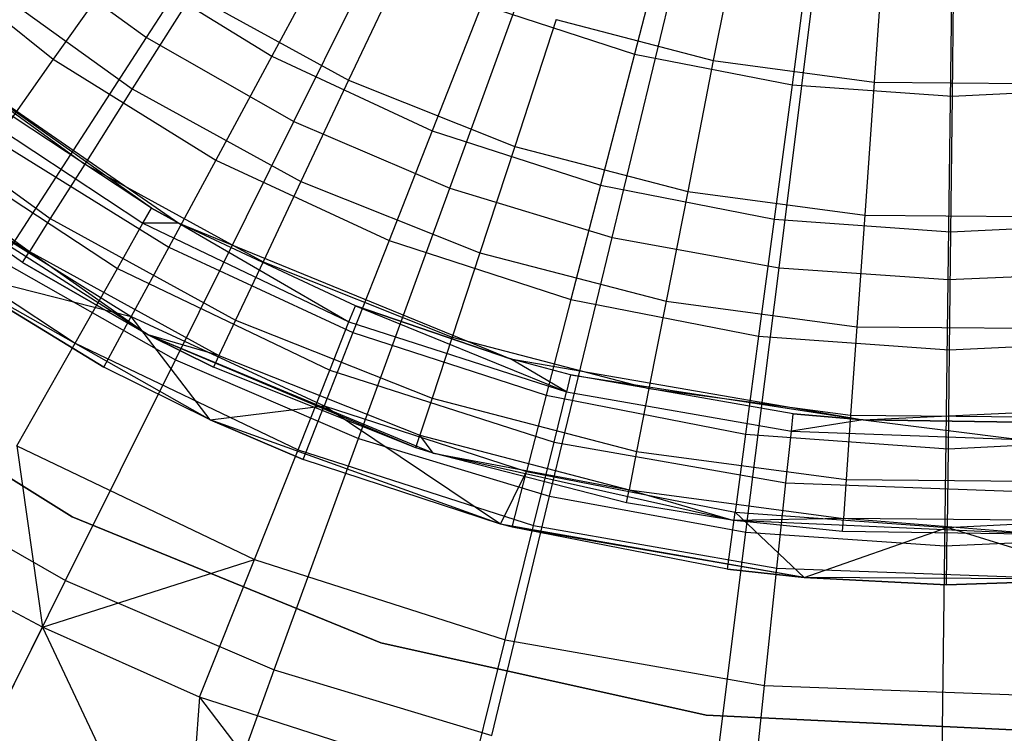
# Model space of a CAD drawing. Extents: x 3 to 49, y 3 to 103.
# Tile 21 of 101: x 25.076 to 26.077, y 24.04 to 24.766. Entities that reach past the tile are written whole.
import ezdxf

# ---------------------------------------------------------------- set-up
doc = ezdxf.new("R2010")
doc.units = 0
doc.header["$LTSCALE"] = 2.54
doc.layers.get('0').update_dxf_attribs({"linetype": 'CONTINUOUS'})

# ---------------------------------------------------------------- blocks, each defined once
blk = doc.blocks.new('HOTEL-MOOD-11782-11790_STL')
at = {"color": 0}
for p, q in [((25.2045, 24.7482, 135.5708), (25.3609, 24.9902, 135.7103)), ((25.2045, 24.7482, 135.5708), (25.3609, 24.9902, 135.7103)), ((25.3545, 24.6628, 135.5708), (25.4828, 24.9208, 135.7103)), ((25.3545, 24.6628, 135.5708), (25.4828, 24.9208, 135.7103)), ((25.7397, 24.8809, 123.8804), (25.7011, 24.7315, 124.0205)), ((25.7397, 24.8809, 123.8804), (25.7011, 24.7315, 124.0205)), ((25.8113, 24.8774, 124.0007), (25.7813, 24.7248, 124.1546)), ((25.8113, 24.8774, 124.0007), (25.7813, 24.7248, 124.1546)), ((25.5131, 24.5948, 135.5708), (25.6117, 24.8655, 135.7103)), ((25.5131, 24.5948, 135.5708), (25.6117, 24.8655, 135.7103)), ((25.956, 24.8582, 124.0007), (25.945, 24.703, 124.1546)), ((25.956, 24.8582, 124.0007), (25.945, 24.703, 124.1546)), ((24.958, 24.8478, 124.347), (25.1097, 24.7261, 124.347)), ((24.958, 24.8478, 124.347), (25.1097, 24.7261, 124.347)), ((25.065, 24.8499, 135.5708), (25.2045, 24.7482, 135.5708)), ((25.065, 24.8499, 135.5708), (25.2045, 24.7482, 135.5708)), ((25.3975, 24.8507, 124.0205), (25.332, 24.7292, 124.1767)), ((25.3975, 24.8507, 124.0205), (25.332, 24.7292, 124.1767)), ((25.8817, 24.8532, 123.8804), (25.8614, 24.7002, 124.0205)), ((25.8817, 24.8532, 123.8804), (25.8614, 24.7002, 124.0205)), ((26.0261, 24.8428, 123.8804), (26.0243, 24.6885, 124.0205)), ((26.0261, 24.8428, 123.8804), (26.0243, 24.6885, 124.0205)), ((25.4681, 24.8276, 124.1546), (25.4102, 24.7048, 124.3263)), ((25.4681, 24.8276, 124.1546), (25.4102, 24.7048, 124.3263)), ((25.179, 24.8241, 124.1767), (25.1097, 24.7261, 124.347)), ((25.179, 24.8241, 124.1767), (25.1097, 24.7261, 124.347)), ((25.179, 24.8241, 124.1767), (25.332, 24.7292, 124.1767)), ((25.179, 24.8241, 124.1767), (25.332, 24.7292, 124.1767)), ((25.6784, 24.5449, 135.5708), (25.746, 24.8249, 135.7103)), ((25.6784, 24.5449, 135.5708), (25.746, 24.8249, 135.7103)), ((25.0311, 24.8106, 124.5131), (25.1899, 24.696, 124.5131)), ((25.0311, 24.8106, 124.5131), (25.1899, 24.696, 124.5131)), ((25.8482, 24.5138, 135.5708), (25.884, 24.7997, 135.7103)), ((25.8482, 24.5138, 135.5708), (25.884, 24.7997, 135.7103)), ((25.2508, 24.7923, 124.3263), (25.1899, 24.696, 124.5131)), ((25.2508, 24.7923, 124.3263), (25.1899, 24.696, 124.5131)), ((25.2508, 24.7923, 124.3263), (25.4102, 24.7048, 124.3263)), ((25.2508, 24.7923, 124.3263), (25.4102, 24.7048, 124.3263)), ((26.0204, 24.502, 135.5708), (26.024, 24.79, 135.7103)), ((26.0204, 24.502, 135.5708), (26.024, 24.79, 135.7103)), ((25.5457, 24.7819, 124.0205), (25.4953, 24.6534, 124.1767)), ((25.5457, 24.7819, 124.0205), (25.4953, 24.6534, 124.1767)), ((25.5457, 24.7819, 124.0205), (25.7011, 24.7315, 124.0205)), ((25.5457, 24.7819, 124.0205), (25.7011, 24.7315, 124.0205)), ((25.2097, 24.5746, 129.1543), (24.9377, 24.7664, 128.3418)), ((24.9377, 24.7664, 128.3418), (25.2375, 24.5593, 128.3418)), ((25.2097, 24.5746, 129.1543), (24.9377, 24.7664, 128.3418)), ((25.6215, 24.7665, 124.1546), (25.5792, 24.6375, 124.3263)), ((25.6215, 24.7665, 124.1546), (25.5792, 24.6375, 124.3263)), ((25.6215, 24.7665, 124.1546), (25.7813, 24.7248, 124.1546)), ((25.6215, 24.7665, 124.1546), (25.7813, 24.7248, 124.1546)), ((25.0574, 24.5206, 135.4006), (25.2045, 24.7482, 135.5708)), ((25.0574, 24.5206, 135.4006), (25.2045, 24.7482, 135.5708)), ((25.2045, 24.7482, 135.5708), (25.3545, 24.6628, 135.5708)), ((25.2045, 24.7482, 135.5708), (25.3545, 24.6628, 135.5708)), ((24.9738, 24.7407, 124.7124), (25.1417, 24.6195, 124.7124)), ((24.9738, 24.7407, 124.7124), (25.1417, 24.6195, 124.7124)), ((25.1097, 24.7261, 124.347), (25.0516, 24.6439, 124.5295)), ((25.1097, 24.7261, 124.347), (25.0516, 24.6439, 124.5295)), ((25.1097, 24.7261, 124.347), (25.275, 24.6235, 124.347)), ((25.1097, 24.7261, 124.347), (25.275, 24.6235, 124.347)), ((25.332, 24.7292, 124.1767), (25.275, 24.6235, 124.347)), ((25.332, 24.7292, 124.1767), (25.275, 24.6235, 124.347)), ((25.332, 24.7292, 124.1767), (25.4953, 24.6534, 124.1767)), ((25.332, 24.7292, 124.1767), (25.4953, 24.6534, 124.1767)), ((25.7011, 24.7315, 124.0205), (25.6665, 24.5979, 124.1767)), ((25.7011, 24.7315, 124.0205), (25.6665, 24.5979, 124.1767)), ((25.7011, 24.7315, 124.0205), (25.8614, 24.7002, 124.0205)), ((25.7011, 24.7315, 124.0205), (25.8614, 24.7002, 124.0205)), ((25.7813, 24.7248, 124.1546), (25.7552, 24.5915, 124.3263)), ((25.7813, 24.7248, 124.1546), (25.7552, 24.5915, 124.3263)), ((25.7813, 24.7248, 124.1546), (25.945, 24.703, 124.1546)), ((25.7813, 24.7248, 124.1546), (25.945, 24.703, 124.1546)), ((25.2097, 24.5746, 129.1543), (25.0178, 24.7013, 129.1543)), ((25.2097, 24.5746, 129.1543), (25.0178, 24.7013, 129.1543)), ((25.1899, 24.696, 124.5131), (25.1417, 24.6195, 124.7124)), ((25.1899, 24.696, 124.5131), (25.1417, 24.6195, 124.7124)), ((25.1899, 24.696, 124.5131), (25.3617, 24.6017, 124.5131)), ((25.1899, 24.696, 124.5131), (25.3617, 24.6017, 124.5131)), ((25.4102, 24.7048, 124.3263), (25.3617, 24.6017, 124.5131)), ((25.4102, 24.7048, 124.3263), (25.3617, 24.6017, 124.5131)), ((25.4102, 24.7048, 124.3263), (25.5792, 24.6375, 124.3263)), ((25.4102, 24.7048, 124.3263), (25.5792, 24.6375, 124.3263)), ((25.8614, 24.7002, 124.0205), (25.8432, 24.5634, 124.1767)), ((25.8614, 24.7002, 124.0205), (25.8432, 24.5634, 124.1767)), ((25.8614, 24.7002, 124.0205), (26.0243, 24.6885, 124.0205)), ((25.8614, 24.7002, 124.0205), (26.0243, 24.6885, 124.0205)), ((25.945, 24.703, 124.1546), (25.9354, 24.5676, 124.3263)), ((25.945, 24.703, 124.1546), (25.9354, 24.5676, 124.3263)), ((25.945, 24.703, 124.1546), (26.1102, 24.7015, 124.1546)), ((25.945, 24.703, 124.1546), (26.1102, 24.7015, 124.1546)), ((26.0243, 24.6885, 124.0205), (26.1874, 24.6965, 124.0205)), ((26.0243, 24.6885, 124.0205), (26.1874, 24.6965, 124.0205)), ((24.9322, 24.69, 124.9212), (25.1066, 24.5641, 124.9212)), ((24.9322, 24.69, 124.9212), (25.1066, 24.5641, 124.9212)), ((25.007, 24.6872, 129.4262), (25.201, 24.5592, 129.4262)), ((25.007, 24.6872, 129.4262), (25.201, 24.5592, 129.4262)), ((26.0243, 24.6885, 124.0205), (26.0227, 24.5505, 124.1767)), ((26.0243, 24.6885, 124.0205), (26.0227, 24.5505, 124.1767)), ((24.9071, 24.6593, 125.1365), (25.0854, 24.5306, 125.1365)), ((24.9071, 24.6593, 125.1365), (25.0854, 24.5306, 125.1365)), ((25.2339, 24.4202, 135.4006), (25.3545, 24.6628, 135.5708)), ((25.2339, 24.4202, 135.4006), (25.3545, 24.6628, 135.5708)), ((25.3545, 24.6628, 135.5708), (25.5131, 24.5948, 135.5708)), ((25.3545, 24.6628, 135.5708), (25.5131, 24.5948, 135.5708)), ((24.9749, 24.6451, 129.6934), (25.1749, 24.5131, 129.6934)), ((24.9749, 24.6451, 129.6934), (25.1749, 24.5131, 129.6934)), ((25.4953, 24.6534, 124.1767), (25.4514, 24.5417, 124.347)), ((25.4953, 24.6534, 124.1767), (25.4514, 24.5417, 124.347)), ((25.4953, 24.6534, 124.1767), (25.6665, 24.5979, 124.1767)), ((25.4953, 24.6534, 124.1767), (25.6665, 24.5979, 124.1767)), ((25.0516, 24.6439, 124.5295), (25.2272, 24.5349, 124.5295)), ((25.0516, 24.6439, 124.5295), (25.2272, 24.5349, 124.5295)), ((25.5792, 24.6375, 124.3263), (25.5437, 24.5293, 124.5131)), ((25.5792, 24.6375, 124.3263), (25.5437, 24.5293, 124.5131)), ((25.5792, 24.6375, 124.3263), (25.7552, 24.5915, 124.3263)), ((25.5792, 24.6375, 124.3263), (25.7552, 24.5915, 124.3263)), ((25.1417, 24.6195, 124.7124), (25.1066, 24.5641, 124.9212)), ((25.1417, 24.6195, 124.7124), (25.1066, 24.5641, 124.9212)), ((25.1417, 24.6195, 124.7124), (25.3231, 24.5199, 124.7124)), ((25.1417, 24.6195, 124.7124), (25.3231, 24.5199, 124.7124)), ((25.275, 24.6235, 124.347), (25.2272, 24.5349, 124.5295)), ((25.275, 24.6235, 124.347), (25.2272, 24.5349, 124.5295)), ((25.275, 24.6235, 124.347), (25.4514, 24.5417, 124.347)), ((25.275, 24.6235, 124.347), (25.4514, 24.5417, 124.347)), ((25.2064, 24.4456, 129.6549), (24.942, 24.6145, 129.6549)), ((25.0783, 24.5193, 125.3549), (24.942, 24.6145, 129.6549)), ((25.2064, 24.4456, 129.6549), (24.942, 24.6145, 129.6549)), ((25.0783, 24.5193, 125.3549), (24.942, 24.6145, 129.6549)), ((25.0783, 24.5193, 125.3549), (24.942, 24.6145, 125.3549)), ((24.942, 24.6145, 125.3549), (25.0854, 24.5306, 125.1365)), ((24.942, 24.6145, 125.3549), (25.0854, 24.5306, 125.1365)), ((25.0783, 24.5193, 125.3549), (24.942, 24.6145, 125.3549)), ((25.3617, 24.6017, 124.5131), (25.3231, 24.5199, 124.7124)), ((25.3617, 24.6017, 124.5131), (25.3231, 24.5199, 124.7124)), ((25.3617, 24.6017, 124.5131), (25.5437, 24.5293, 124.5131)), ((25.3617, 24.6017, 124.5131), (25.5437, 24.5293, 124.5131)), ((25.6665, 24.5979, 124.1767), (25.6364, 24.4817, 124.347)), ((25.6665, 24.5979, 124.1767), (25.6364, 24.4817, 124.347)), ((25.6665, 24.5979, 124.1767), (25.8432, 24.5634, 124.1767)), ((25.6665, 24.5979, 124.1767), (25.8432, 24.5634, 124.1767)), ((25.4204, 24.3401, 135.4006), (25.5131, 24.5948, 135.5708)), ((25.4204, 24.3401, 135.4006), (25.5131, 24.5948, 135.5708)), ((25.5131, 24.5948, 135.5708), (25.6784, 24.5449, 135.5708)), ((25.5131, 24.5948, 135.5708), (25.6784, 24.5449, 135.5708)), ((25.7552, 24.5915, 124.3263), (25.7332, 24.4798, 124.5131)), ((25.7552, 24.5915, 124.3263), (25.7332, 24.4798, 124.5131)), ((25.7552, 24.5915, 124.3263), (25.9354, 24.5676, 124.3263)), ((25.7552, 24.5915, 124.3263), (25.9354, 24.5676, 124.3263)), ((24.922, 24.5757, 129.9515), (25.1319, 24.4372, 129.9515)), ((24.922, 24.5757, 129.9515), (25.1319, 24.4372, 129.9515)), ((25.0053, 24.5785, 124.7219), (25.1891, 24.4644, 124.7219)), ((25.0053, 24.5785, 124.7219), (25.1891, 24.4644, 124.7219)), ((25.201, 24.5592, 129.4262), (25.2097, 24.5746, 129.1543)), ((25.201, 24.5592, 129.4262), (25.2097, 24.5746, 129.1543)), ((25.2375, 24.5593, 129.1543), (25.2097, 24.5746, 129.1543)), ((25.2097, 24.5746, 129.1543), (25.2375, 24.5593, 128.3418)), ((25.2097, 24.5746, 129.1543), (25.2375, 24.5593, 128.3418)), ((25.2375, 24.5593, 129.1543), (25.2097, 24.5746, 129.1543)), ((25.9354, 24.5676, 124.3263), (25.9274, 24.4539, 124.5131)), ((25.9354, 24.5676, 124.3263), (25.9274, 24.4539, 124.5131)), ((25.9354, 24.5676, 124.3263), (26.1173, 24.5659, 124.3263)), ((25.9354, 24.5676, 124.3263), (26.1173, 24.5659, 124.3263)), ((25.1066, 24.5641, 124.9212), (25.0854, 24.5306, 125.1365)), ((25.1066, 24.5641, 124.9212), (25.0854, 24.5306, 125.1365)), ((25.1066, 24.5641, 124.9212), (25.2952, 24.4607, 124.9212)), ((25.1066, 24.5641, 124.9212), (25.2952, 24.4607, 124.9212)), ((25.1749, 24.5131, 129.6934), (25.201, 24.5592, 129.4262)), ((25.1749, 24.5131, 129.6934), (25.201, 24.5592, 129.4262)), ((25.2375, 24.5593, 129.1543), (25.201, 24.5592, 129.4262)), ((25.2375, 24.5593, 129.1543), (25.201, 24.5592, 129.4262)), ((25.201, 24.5592, 129.4262), (25.4106, 24.4588, 129.4262)), ((25.201, 24.5592, 129.4262), (25.4106, 24.4588, 129.4262)), ((25.4171, 24.4753, 129.1543), (25.2375, 24.5593, 128.3418)), ((25.2375, 24.5593, 128.3418), (25.5748, 24.4214, 128.3418)), ((25.4171, 24.4753, 129.1543), (25.2375, 24.5593, 129.1543)), ((25.2375, 24.5593, 129.1543), (25.2375, 24.5593, 128.3418)), ((25.4171, 24.4753, 129.1543), (25.2375, 24.5593, 128.3418)), ((25.2375, 24.5593, 129.1543), (25.2375, 24.5593, 128.3418)), ((25.2375, 24.5593, 129.1543), (25.4106, 24.4588, 129.4262)), ((25.2375, 24.5593, 129.1543), (25.4106, 24.4588, 129.4262)), ((25.4171, 24.4753, 129.1543), (25.2375, 24.5593, 129.1543)), ((25.8432, 24.5634, 124.1767), (25.8273, 24.4444, 124.347)), ((25.8432, 24.5634, 124.1767), (25.8273, 24.4444, 124.347)), ((25.8432, 24.5634, 124.1767), (26.0227, 24.5505, 124.1767)), ((25.8432, 24.5634, 124.1767), (26.0227, 24.5505, 124.1767)), ((26.0227, 24.5505, 124.1767), (26.2025, 24.5593, 124.1767)), ((26.0227, 24.5505, 124.1767), (26.2025, 24.5593, 124.1767)), ((25.6147, 24.2814, 135.4006), (25.6784, 24.5449, 135.5708)), ((25.6147, 24.2814, 135.4006), (25.6784, 24.5449, 135.5708)), ((25.6784, 24.5449, 135.5708), (25.8482, 24.5138, 135.5708)), ((25.6784, 24.5449, 135.5708), (25.8482, 24.5138, 135.5708)), ((26.0227, 24.5505, 124.1767), (26.0213, 24.4304, 124.347)), ((26.0227, 24.5505, 124.1767), (26.0213, 24.4304, 124.347)), ((25.2272, 24.5349, 124.5295), (25.1891, 24.4644, 124.7219)), ((25.2272, 24.5349, 124.5295), (25.1891, 24.4644, 124.7219)), ((25.2272, 24.5349, 124.5295), (25.4146, 24.4479, 124.5295)), ((25.2272, 24.5349, 124.5295), (25.4146, 24.4479, 124.5295)), ((25.4514, 24.5417, 124.347), (25.4146, 24.4479, 124.5295)), ((25.4514, 24.5417, 124.347), (25.4146, 24.4479, 124.5295)), ((25.4514, 24.5417, 124.347), (25.6364, 24.4817, 124.347)), ((25.4514, 24.5417, 124.347), (25.6364, 24.4817, 124.347)), ((25.0783, 24.5193, 125.3549), (25.0854, 24.5306, 125.1365)), ((25.0783, 24.5193, 125.3549), (25.0854, 24.5306, 125.1365)), ((25.0854, 24.5306, 125.1365), (25.2783, 24.4247, 125.1365)), ((25.0854, 24.5306, 125.1365), (25.2783, 24.4247, 125.1365)), ((25.0854, 24.5306, 125.1365), (25.2064, 24.4456, 125.3549)), ((25.0854, 24.5306, 125.1365), (25.2064, 24.4456, 125.3549)), ((25.5437, 24.5293, 124.5131), (25.5155, 24.4434, 124.7124)), ((25.5437, 24.5293, 124.5131), (25.5155, 24.4434, 124.7124)), ((25.5437, 24.5293, 124.5131), (25.7332, 24.4798, 124.5131)), ((25.5437, 24.5293, 124.5131), (25.7332, 24.4798, 124.5131)), ((25.0574, 24.5206, 135.4006), (25.2339, 24.4202, 135.4006)), ((25.0574, 24.5206, 135.4006), (25.2339, 24.4202, 135.4006)), ((25.2064, 24.4456, 125.3549), (25.0783, 24.5193, 125.3549)), ((25.0783, 24.5193, 125.3549), (25.2064, 24.4456, 129.6549)), ((25.0783, 24.5193, 125.3549), (25.2064, 24.4456, 129.6549)), ((25.2064, 24.4456, 125.3549), (25.0783, 24.5193, 125.3549)), ((25.3231, 24.5199, 124.7124), (25.2952, 24.4607, 124.9212)), ((25.3231, 24.5199, 124.7124), (25.2952, 24.4607, 124.9212)), ((25.3231, 24.5199, 124.7124), (25.5155, 24.4434, 124.7124)), ((25.3231, 24.5199, 124.7124), (25.5155, 24.4434, 124.7124)), ((25.1613, 24.4129, 124.9219), (24.9963, 24.5134, 124.9219)), ((24.9963, 24.5134, 124.9219), (25.1891, 24.4644, 124.7219)), ((24.9963, 24.5134, 124.9219), (25.1891, 24.4644, 124.7219)), ((25.2695, 24.359, 129.6549), (24.9963, 24.5134, 129.6549)), ((24.9963, 24.5134, 129.6549), (25.1613, 24.4129, 124.9219)), ((24.9963, 24.5134, 129.6549), (25.1613, 24.4129, 124.9219)), ((25.1613, 24.4129, 124.9219), (24.9963, 24.5134, 124.9219)), ((25.2695, 24.359, 129.6549), (24.9963, 24.5134, 129.6549)), ((25.1319, 24.4372, 129.9515), (25.1749, 24.5131, 129.6934)), ((25.1319, 24.4372, 129.9515), (25.1749, 24.5131, 129.6934)), ((25.1749, 24.5131, 129.6934), (25.391, 24.4096, 129.6934)), ((25.1749, 24.5131, 129.6934), (25.391, 24.4096, 129.6934)), ((25.8144, 24.2449, 135.4006), (25.8482, 24.5138, 135.5708)), ((25.8144, 24.2449, 135.4006), (25.8482, 24.5138, 135.5708)), ((25.8482, 24.5138, 135.5708), (26.0204, 24.502, 135.5708)), ((25.8482, 24.5138, 135.5708), (26.0204, 24.502, 135.5708)), ((26.0204, 24.502, 135.5708), (26.1928, 24.5095, 135.5708)), ((26.0204, 24.502, 135.5708), (26.1928, 24.5095, 135.5708)), ((26.0169, 24.231, 135.4006), (26.0204, 24.502, 135.5708)), ((26.0169, 24.231, 135.4006), (26.0204, 24.502, 135.5708)), ((25.4106, 24.4588, 129.4262), (25.4171, 24.4753, 129.1543)), ((25.4106, 24.4588, 129.4262), (25.4171, 24.4753, 129.1543)), ((25.5748, 24.4214, 129.1543), (25.4171, 24.4753, 129.1543)), ((25.4171, 24.4753, 129.1543), (25.5748, 24.4214, 128.3418)), ((25.4171, 24.4753, 129.1543), (25.5748, 24.4214, 128.3418)), ((25.4171, 24.4753, 129.1543), (25.6319, 24.3878, 129.4262)), ((25.4171, 24.4753, 129.1543), (25.6319, 24.3878, 129.4262)), ((25.5748, 24.4214, 129.1543), (25.4171, 24.4753, 129.1543)), ((25.6364, 24.4817, 124.347), (25.6112, 24.3842, 124.5295)), ((25.6364, 24.4817, 124.347), (25.6112, 24.3842, 124.5295)), ((25.6364, 24.4817, 124.347), (25.8273, 24.4444, 124.347)), ((25.6364, 24.4817, 124.347), (25.8273, 24.4444, 124.347)), ((25.7332, 24.4798, 124.5131), (25.7158, 24.3911, 124.7124)), ((25.7332, 24.4798, 124.5131), (25.7158, 24.3911, 124.7124)), ((25.7332, 24.4798, 124.5131), (25.9274, 24.4539, 124.5131)), ((25.7332, 24.4798, 124.5131), (25.9274, 24.4539, 124.5131)), ((25.1613, 24.4129, 124.9219), (25.1891, 24.4644, 124.7219)), ((25.1613, 24.4129, 124.9219), (25.1891, 24.4644, 124.7219)), ((25.2695, 24.359, 124.9219), (25.1891, 24.4644, 124.7219)), ((25.1891, 24.4644, 124.7219), (25.3854, 24.3734, 124.7219)), ((25.2695, 24.359, 124.9219), (25.1891, 24.4644, 124.7219)), ((25.1891, 24.4644, 124.7219), (25.3854, 24.3734, 124.7219)), ((25.2952, 24.4607, 124.9212), (25.2783, 24.4247, 125.1365)), ((25.2952, 24.4607, 124.9212), (25.2783, 24.4247, 125.1365)), ((25.2952, 24.4607, 124.9212), (25.4951, 24.3811, 124.9212)), ((25.2952, 24.4607, 124.9212), (25.4951, 24.3811, 124.9212)), ((25.391, 24.4096, 129.6934), (25.4106, 24.4588, 129.4262)), ((25.391, 24.4096, 129.6934), (25.4106, 24.4588, 129.4262)), ((25.4106, 24.4588, 129.4262), (25.6319, 24.3878, 129.4262)), ((25.4106, 24.4588, 129.4262), (25.6319, 24.3878, 129.4262)), ((25.4961, 24.3251, 129.6549), (25.2064, 24.4456, 129.6549)), ((25.2726, 24.4127, 125.3549), (25.2064, 24.4456, 125.3549)), ((25.2064, 24.4456, 125.3549), (25.2064, 24.4456, 129.6549)), ((25.2064, 24.4456, 129.6549), (25.2726, 24.4127, 125.3549)), ((25.2064, 24.4456, 125.3549), (25.2064, 24.4456, 129.6549)), ((25.4961, 24.3251, 125.3549), (25.2064, 24.4456, 129.6549)), ((25.4961, 24.3251, 129.6549), (25.2064, 24.4456, 129.6549)), ((25.4961, 24.3251, 125.3549), (25.2064, 24.4456, 129.6549)), ((25.4785, 24.3307, 125.3549), (25.2064, 24.4456, 129.6549)), ((25.4785, 24.3307, 125.3549), (25.2064, 24.4456, 129.6549)), ((25.2064, 24.4456, 129.6549), (25.2726, 24.4127, 125.3549)), ((25.2783, 24.4247, 125.1365), (25.2064, 24.4456, 125.3549)), ((25.2726, 24.4127, 125.3549), (25.2064, 24.4456, 125.3549)), ((25.2783, 24.4247, 125.1365), (25.2064, 24.4456, 125.3549)), ((25.4146, 24.4479, 124.5295), (25.3854, 24.3734, 124.7219)), ((25.4146, 24.4479, 124.5295), (25.3854, 24.3734, 124.7219)), ((25.4146, 24.4479, 124.5295), (25.6112, 24.3842, 124.5295)), ((25.4146, 24.4479, 124.5295), (25.6112, 24.3842, 124.5295)), ((25.9274, 24.4539, 124.5131), (25.921, 24.3638, 124.7124)), ((25.9274, 24.4539, 124.5131), (25.921, 24.3638, 124.7124)), ((25.9274, 24.4539, 124.5131), (26.1233, 24.4521, 124.5131)), ((25.9274, 24.4539, 124.5131), (26.1233, 24.4521, 124.5131)), ((24.8411, 24.4401, 125.5751), (25.1289, 24.2605, 125.5751)), ((25.1289, 24.2605, 125.6951), (24.8411, 24.4401, 125.6951)), ((25.1289, 24.2605, 125.6951), (24.8411, 24.4401, 125.6951)), ((24.8411, 24.4401, 125.5751), (25.1289, 24.2605, 125.5751)), ((25.0727, 24.3326, 130.196), (25.1319, 24.4372, 129.9515)), ((25.0727, 24.3326, 130.196), (25.1319, 24.4372, 129.9515)), ((25.1319, 24.4372, 129.9515), (25.3588, 24.3285, 129.9515)), ((25.1319, 24.4372, 129.9515), (25.3588, 24.3285, 129.9515)), ((25.5155, 24.4434, 124.7124), (25.4951, 24.3811, 124.9212)), ((25.5155, 24.4434, 124.7124), (25.4951, 24.3811, 124.9212)), ((25.5155, 24.4434, 124.7124), (25.7158, 24.3911, 124.7124)), ((25.5155, 24.4434, 124.7124), (25.7158, 24.3911, 124.7124)), ((25.8273, 24.4444, 124.347), (25.814, 24.3446, 124.5295)), ((25.8273, 24.4444, 124.347), (25.814, 24.3446, 124.5295)), ((25.8273, 24.4444, 124.347), (26.0213, 24.4304, 124.347)), ((25.8273, 24.4444, 124.347), (26.0213, 24.4304, 124.347)), ((26.0213, 24.4304, 124.347), (26.2156, 24.44, 124.347)), ((26.0213, 24.4304, 124.347), (26.2156, 24.44, 124.347)), ((25.2783, 24.4247, 125.1365), (25.2726, 24.4127, 125.3549)), ((25.2783, 24.4247, 125.1365), (25.2726, 24.4127, 125.3549)), ((25.2783, 24.4247, 125.1365), (25.4827, 24.3434, 125.1365)), ((25.2783, 24.4247, 125.1365), (25.4827, 24.3434, 125.1365)), ((26.0213, 24.4304, 124.347), (26.0202, 24.3298, 124.5295)), ((26.0213, 24.4304, 124.347), (26.0202, 24.3298, 124.5295)), ((25.1223, 24.1957, 135.2015), (25.2339, 24.4202, 135.4006)), ((25.1223, 24.1957, 135.2015), (25.2339, 24.4202, 135.4006)), ((25.2339, 24.4202, 135.4006), (25.4204, 24.3401, 135.4006)), ((25.2339, 24.4202, 135.4006), (25.4204, 24.3401, 135.4006)), ((25.6361, 24.4051, 129.1543), (25.5748, 24.4214, 128.3418)), ((25.5748, 24.4214, 128.3418), (25.9338, 24.3593, 128.3418)), ((25.6361, 24.4051, 129.1543), (25.5748, 24.4214, 129.1543)), ((25.5748, 24.4214, 129.1543), (25.5748, 24.4214, 128.3418)), ((25.6361, 24.4051, 129.1543), (25.5748, 24.4214, 128.3418)), ((25.5748, 24.4214, 129.1543), (25.5748, 24.4214, 128.3418)), ((25.6361, 24.4051, 129.1543), (25.5748, 24.4214, 129.1543)), ((25.6319, 24.3878, 129.4262), (25.5748, 24.4214, 129.1543)), ((25.6319, 24.3878, 129.4262), (25.5748, 24.4214, 129.1543)), ((25.2695, 24.359, 124.9219), (25.1613, 24.4129, 124.9219)), ((25.2695, 24.359, 129.6549), (25.1613, 24.4129, 124.9219)), ((25.2695, 24.359, 124.9219), (25.1613, 24.4129, 124.9219)), ((25.2695, 24.359, 129.6549), (25.1613, 24.4129, 124.9219)), ((25.4785, 24.3307, 125.3549), (25.2726, 24.4127, 125.3549)), ((25.4785, 24.3307, 125.3549), (25.2726, 24.4127, 125.3549)), ((25.3588, 24.3285, 129.9515), (25.391, 24.4096, 129.6934)), ((25.3588, 24.3285, 129.9515), (25.391, 24.4096, 129.6934)), ((25.391, 24.4096, 129.6934), (25.6192, 24.3364, 129.6934)), ((25.391, 24.4096, 129.6934), (25.6192, 24.3364, 129.6934)), ((25.6361, 24.4051, 129.1543), (25.6319, 24.3878, 129.4262)), ((25.6361, 24.4051, 129.1543), (25.6319, 24.3878, 129.4262)), ((25.8627, 24.3653, 129.1543), (25.6361, 24.4051, 129.1543)), ((25.6361, 24.4051, 129.1543), (25.9338, 24.3593, 128.3418)), ((25.6361, 24.4051, 129.1543), (25.9338, 24.3593, 128.3418)), ((25.8627, 24.3653, 129.1543), (25.6361, 24.4051, 129.1543)), ((25.6192, 24.3364, 129.6934), (25.6319, 24.3878, 129.4262)), ((25.6192, 24.3364, 129.6934), (25.6319, 24.3878, 129.4262)), ((25.6319, 24.3878, 129.4262), (25.8608, 24.3477, 129.4262)), ((25.6319, 24.3878, 129.4262), (25.8608, 24.3477, 129.4262)), ((25.7158, 24.3911, 124.7124), (25.7032, 24.3268, 124.9212)), ((25.7158, 24.3911, 124.7124), (25.7032, 24.3268, 124.9212)), ((25.7158, 24.3911, 124.7124), (25.921, 24.3638, 124.7124)), ((25.7158, 24.3911, 124.7124), (25.921, 24.3638, 124.7124)), ((25.4951, 24.3811, 124.9212), (25.4827, 24.3434, 125.1365)), ((25.4951, 24.3811, 124.9212), (25.4827, 24.3434, 125.1365)), ((25.4951, 24.3811, 124.9212), (25.7032, 24.3268, 124.9212)), ((25.4951, 24.3811, 124.9212), (25.7032, 24.3268, 124.9212)), ((25.6112, 24.3842, 124.5295), (25.5911, 24.3066, 124.7219)), ((25.6112, 24.3842, 124.5295), (25.5911, 24.3066, 124.7219)), ((25.6112, 24.3842, 124.5295), (25.814, 24.3446, 124.5295)), ((25.6112, 24.3842, 124.5295), (25.814, 24.3446, 124.5295)), ((25.9338, 24.3593, 128.3418), (26.2978, 24.3759, 128.3418)), ((25.2695, 24.359, 124.9219), (25.3854, 24.3734, 124.7219)), ((25.2695, 24.359, 124.9219), (25.3854, 24.3734, 124.7219)), ((25.364, 24.3189, 124.9219), (25.3854, 24.3734, 124.7219)), ((25.364, 24.3189, 124.9219), (25.3854, 24.3734, 124.7219)), ((25.5648, 24.253, 124.9219), (25.3854, 24.3734, 124.7219)), ((25.3854, 24.3734, 124.7219), (25.5911, 24.3066, 124.7219)), ((25.5648, 24.253, 124.9219), (25.3854, 24.3734, 124.7219)), ((25.3854, 24.3734, 124.7219), (25.5911, 24.3066, 124.7219)), ((25.8608, 24.3477, 129.4262), (25.8627, 24.3653, 129.1543)), ((25.8608, 24.3477, 129.4262), (25.8627, 24.3653, 129.1543)), ((25.9338, 24.3593, 129.1543), (25.8627, 24.3653, 129.1543)), ((25.8627, 24.3653, 129.1543), (25.9338, 24.3593, 128.3418)), ((25.8627, 24.3653, 129.1543), (25.9338, 24.3593, 128.3418)), ((25.9338, 24.3593, 129.1543), (25.8627, 24.3653, 129.1543)), ((25.364, 24.3189, 124.9219), (25.2695, 24.359, 124.9219)), ((25.5648, 24.253, 129.6549), (25.2695, 24.359, 129.6549)), ((25.2695, 24.359, 129.6549), (25.364, 24.3189, 124.9219)), ((25.2695, 24.359, 129.6549), (25.364, 24.3189, 124.9219)), ((25.2695, 24.359, 129.6549), (25.2695, 24.359, 124.9219)), ((25.364, 24.3189, 124.9219), (25.2695, 24.359, 124.9219)), ((25.2695, 24.359, 129.6549), (25.2695, 24.359, 124.9219)), ((25.5648, 24.253, 129.6549), (25.2695, 24.359, 129.6549)), ((25.9338, 24.3593, 129.1543), (25.8608, 24.3477, 129.4262)), ((25.9338, 24.3593, 129.1543), (25.8608, 24.3477, 129.4262)), ((25.921, 24.3638, 124.7124), (25.9164, 24.2984, 124.9212)), ((25.921, 24.3638, 124.7124), (25.9164, 24.2984, 124.9212)), ((25.921, 24.3638, 124.7124), (26.128, 24.3619, 124.7124)), ((25.921, 24.3638, 124.7124), (26.128, 24.3619, 124.7124)), ((25.9338, 24.3593, 129.1543), (25.9338, 24.3593, 128.3418)), ((25.9338, 24.3593, 128.3418), (26.0925, 24.3568, 129.1543)), ((26.0925, 24.3568, 129.1543), (25.9338, 24.3593, 129.1543)), ((25.9338, 24.3593, 128.3418), (26.0925, 24.3568, 129.1543)), ((25.9338, 24.3593, 129.1543), (25.9338, 24.3593, 128.3418)), ((25.9338, 24.3593, 129.1543), (26.093, 24.3391, 129.4262)), ((25.9338, 24.3593, 129.1543), (26.093, 24.3391, 129.4262)), ((26.0925, 24.3568, 129.1543), (25.9338, 24.3593, 129.1543)), ((25.814, 24.3446, 124.5295), (25.8035, 24.2652, 124.7219)), ((25.814, 24.3446, 124.5295), (25.8035, 24.2652, 124.7219)), ((25.814, 24.3446, 124.5295), (26.0202, 24.3298, 124.5295)), ((25.814, 24.3446, 124.5295), (26.0202, 24.3298, 124.5295)), ((25.8552, 24.295, 129.6934), (25.8608, 24.3477, 129.4262)), ((25.8552, 24.295, 129.6934), (25.8608, 24.3477, 129.4262)), ((25.8608, 24.3477, 129.4262), (26.093, 24.3391, 129.4262)), ((25.8608, 24.3477, 129.4262), (26.093, 24.3391, 129.4262)), ((25.3346, 24.1046, 135.2015), (25.4204, 24.3401, 135.4006)), ((25.3346, 24.1046, 135.2015), (25.4204, 24.3401, 135.4006)), ((25.4204, 24.3401, 135.4006), (25.6147, 24.2814, 135.4006)), ((25.4204, 24.3401, 135.4006), (25.6147, 24.2814, 135.4006)), ((25.4785, 24.3307, 125.3549), (25.4827, 24.3434, 125.1365)), ((25.4785, 24.3307, 125.3549), (25.4827, 24.3434, 125.1365)), ((25.4827, 24.3434, 125.1365), (25.6955, 24.2878, 125.1365)), ((25.4961, 24.3251, 125.3549), (25.4827, 24.3434, 125.1365)), ((25.4961, 24.3251, 125.3549), (25.4827, 24.3434, 125.1365)), ((25.4827, 24.3434, 125.1365), (25.6955, 24.2878, 125.1365)), ((25.5983, 24.2517, 129.9515), (25.6192, 24.3364, 129.6934)), ((25.5983, 24.2517, 129.9515), (25.6192, 24.3364, 129.6934)), ((25.6192, 24.3364, 129.6934), (25.8552, 24.295, 129.6934)), ((25.6192, 24.3364, 129.6934), (25.8552, 24.295, 129.6934)), ((26.0202, 24.3298, 124.5295), (26.2266, 24.3399, 124.5295)), ((26.0202, 24.3298, 124.5295), (26.2266, 24.3399, 124.5295)), ((25.0727, 24.3326, 130.196), (25.0986, 24.1481, 130.4228)), ((25.0727, 24.3326, 130.196), (25.0986, 24.1481, 130.4228)), ((25.0727, 24.3326, 130.196), (25.3144, 24.2169, 130.196)), ((25.0727, 24.3326, 130.196), (25.3144, 24.2169, 130.196)), ((25.3144, 24.2169, 130.196), (25.3588, 24.3285, 129.9515)), ((25.3144, 24.2169, 130.196), (25.3588, 24.3285, 129.9515)), ((25.3588, 24.3285, 129.9515), (25.5983, 24.2517, 129.9515)), ((25.3588, 24.3285, 129.9515), (25.5983, 24.2517, 129.9515)), ((25.4961, 24.3251, 125.3549), (25.4785, 24.3307, 125.3549)), ((25.4961, 24.3251, 125.3549), (25.4785, 24.3307, 125.3549)), ((25.8023, 24.2567, 129.6549), (25.4961, 24.3251, 129.6549)), ((25.693, 24.2747, 125.3549), (25.4961, 24.3251, 129.6549)), ((25.8023, 24.2567, 129.6549), (25.4961, 24.3251, 129.6549)), ((25.693, 24.2747, 125.3549), (25.4961, 24.3251, 129.6549)), ((25.693, 24.2747, 125.3549), (25.4961, 24.3251, 125.3549)), ((25.4961, 24.3251, 125.3549), (25.4961, 24.3251, 129.6549)), ((25.4961, 24.3251, 125.3549), (25.4961, 24.3251, 129.6549)), ((25.4961, 24.3251, 125.3549), (25.6955, 24.2878, 125.1365)), ((25.4961, 24.3251, 125.3549), (25.6955, 24.2878, 125.1365)), ((25.693, 24.2747, 125.3549), (25.4961, 24.3251, 125.3549)), ((25.7032, 24.3268, 124.9212), (25.6955, 24.2878, 125.1365)), ((25.7032, 24.3268, 124.9212), (25.6955, 24.2878, 125.1365)), ((25.7032, 24.3268, 124.9212), (25.9164, 24.2984, 124.9212)), ((25.7032, 24.3268, 124.9212), (25.9164, 24.2984, 124.9212)), ((26.0202, 24.3298, 124.5295), (26.0192, 24.2497, 124.7219)), ((26.0202, 24.3298, 124.5295), (26.0192, 24.2497, 124.7219)), ((25.5648, 24.253, 124.9219), (25.364, 24.3189, 124.9219)), ((25.5648, 24.253, 129.6549), (25.364, 24.3189, 124.9219)), ((25.5648, 24.253, 124.9219), (25.364, 24.3189, 124.9219)), ((25.5648, 24.253, 129.6549), (25.364, 24.3189, 124.9219)), ((24.9214, 24.3101, 135.2015), (25.1223, 24.1957, 135.2015)), ((24.9214, 24.3101, 135.2015), (25.1223, 24.1957, 135.2015)), ((25.5648, 24.253, 124.9219), (25.5911, 24.3066, 124.7219)), ((25.5648, 24.253, 124.9219), (25.5911, 24.3066, 124.7219)), ((25.5765, 24.25, 124.9219), (25.5911, 24.3066, 124.7219)), ((25.5765, 24.25, 124.9219), (25.5911, 24.3066, 124.7219)), ((25.5911, 24.3066, 124.7219), (25.8035, 24.2652, 124.7219)), ((25.5911, 24.3066, 124.7219), (25.8035, 24.2652, 124.7219)), ((25.846, 24.2082, 129.9515), (25.8552, 24.295, 129.6934)), ((25.846, 24.2082, 129.9515), (25.8552, 24.295, 129.6934)), ((25.8552, 24.295, 129.6934), (26.0947, 24.2861, 129.6934)), ((25.8552, 24.295, 129.6934), (26.0947, 24.2861, 129.6934)), ((25.9164, 24.2984, 124.9212), (25.9136, 24.2588, 125.1365)), ((25.9164, 24.2984, 124.9212), (25.9136, 24.2588, 125.1365)), ((25.9164, 24.2984, 124.9212), (26.1315, 24.2964, 124.9212)), ((25.9164, 24.2984, 124.9212), (26.1315, 24.2964, 124.9212)), ((25.693, 24.2747, 125.3549), (25.6955, 24.2878, 125.1365)), ((25.693, 24.2747, 125.3549), (25.6955, 24.2878, 125.1365)), ((25.6955, 24.2878, 125.1365), (25.9136, 24.2588, 125.1365)), ((25.6955, 24.2878, 125.1365), (25.9136, 24.2588, 125.1365)), ((25.6955, 24.2878, 125.1365), (25.8023, 24.2567, 125.3549)), ((25.6955, 24.2878, 125.1365), (25.8023, 24.2567, 125.3549)), ((25.5559, 24.0378, 135.2015), (25.6147, 24.2814, 135.4006)), ((25.5559, 24.0378, 135.2015), (25.6147, 24.2814, 135.4006)), ((25.6147, 24.2814, 135.4006), (25.8144, 24.2449, 135.4006)), ((25.6147, 24.2814, 135.4006), (25.8144, 24.2449, 135.4006)), ((25.8023, 24.2567, 129.6549), (25.693, 24.2747, 125.3549)), ((25.8023, 24.2567, 125.3549), (25.693, 24.2747, 125.3549)), ((25.8023, 24.2567, 129.6549), (25.693, 24.2747, 125.3549)), ((25.8023, 24.2567, 125.3549), (25.693, 24.2747, 125.3549)), ((25.7957, 24.2072, 124.9219), (25.8035, 24.2652, 124.7219)), ((25.7957, 24.2072, 124.9219), (25.8035, 24.2652, 124.7219)), ((25.8738, 24.1985, 124.9219), (25.8035, 24.2652, 124.7219)), ((25.8035, 24.2652, 124.7219), (26.0192, 24.2497, 124.7219)), ((25.8738, 24.1985, 124.9219), (25.8035, 24.2652, 124.7219)), ((25.8035, 24.2652, 124.7219), (26.0192, 24.2497, 124.7219)), ((25.1289, 24.2605, 125.5751), (25.4429, 24.1322, 125.5751)), ((25.4429, 24.1322, 125.6951), (25.1289, 24.2605, 125.6951)), ((25.1289, 24.2605, 125.6951), (25.1289, 24.2605, 125.5751)), ((25.1289, 24.2605, 125.6951), (25.1289, 24.2605, 125.5751)), ((25.4429, 24.1322, 125.6951), (25.1289, 24.2605, 125.6951)), ((25.1289, 24.2605, 125.5751), (25.4429, 24.1322, 125.5751)), ((25.9136, 24.2588, 125.1365), (25.8023, 24.2567, 125.3549)), ((25.9136, 24.2588, 125.1365), (25.8023, 24.2567, 125.3549)), ((26.1158, 24.2426, 129.6549), (25.8023, 24.2567, 129.6549)), ((25.9126, 24.2455, 125.3549), (25.8023, 24.2567, 129.6549)), ((26.1158, 24.2426, 129.6549), (25.8023, 24.2567, 129.6549)), ((25.9126, 24.2455, 125.3549), (25.8023, 24.2567, 129.6549)), ((25.9126, 24.2455, 125.3549), (25.8023, 24.2567, 125.3549)), ((25.8023, 24.2567, 125.3549), (25.8023, 24.2567, 129.6549)), ((25.8023, 24.2567, 125.3549), (25.8023, 24.2567, 129.6549)), ((25.9126, 24.2455, 125.3549), (25.8023, 24.2567, 125.3549)), ((25.9126, 24.2455, 125.3549), (25.9136, 24.2588, 125.1365)), ((25.9126, 24.2455, 125.3549), (25.9136, 24.2588, 125.1365)), ((26.1158, 24.2426, 125.3549), (25.9136, 24.2588, 125.1365)), ((26.1158, 24.2426, 125.3549), (25.9136, 24.2588, 125.1365)), ((26.1335, 24.2568, 125.1365), (25.9136, 24.2588, 125.1365)), ((26.1335, 24.2568, 125.1365), (25.9136, 24.2588, 125.1365)), ((26.0192, 24.2497, 124.7219), (26.2353, 24.2602, 124.7219)), ((26.0192, 24.2497, 124.7219), (26.2353, 24.2602, 124.7219)), ((25.5765, 24.25, 124.9219), (25.5648, 24.253, 124.9219)), ((25.8738, 24.1985, 129.6549), (25.5648, 24.253, 124.9219)), ((25.5765, 24.25, 124.9219), (25.5648, 24.253, 124.9219)), ((25.8738, 24.1985, 129.6549), (25.5648, 24.253, 124.9219)), ((25.8738, 24.1985, 129.6549), (25.5648, 24.253, 129.6549)), ((25.5648, 24.253, 129.6549), (25.5648, 24.253, 124.9219)), ((25.5648, 24.253, 129.6549), (25.5648, 24.253, 124.9219)), ((25.8738, 24.1985, 129.6549), (25.5648, 24.253, 129.6549)), ((25.5695, 24.1351, 130.196), (25.5983, 24.2517, 129.9515)), ((25.5695, 24.1351, 130.196), (25.5983, 24.2517, 129.9515)), ((25.7957, 24.2072, 124.9219), (25.5765, 24.25, 124.9219)), ((25.7957, 24.2072, 124.9219), (25.5765, 24.25, 124.9219)), ((25.8738, 24.1985, 129.6549), (25.5765, 24.25, 124.9219)), ((25.8738, 24.1985, 129.6549), (25.5765, 24.25, 124.9219)), ((25.5983, 24.2517, 129.9515), (25.846, 24.2082, 129.9515)), ((25.5983, 24.2517, 129.9515), (25.846, 24.2082, 129.9515)), ((25.7832, 23.9962, 135.2015), (25.8144, 24.2449, 135.4006)), ((25.7832, 23.9962, 135.2015), (25.8144, 24.2449, 135.4006)), ((25.8144, 24.2449, 135.4006), (26.0169, 24.231, 135.4006)), ((25.8144, 24.2449, 135.4006), (26.0169, 24.231, 135.4006)), ((25.8738, 24.1985, 124.9219), (26.0192, 24.2497, 124.7219)), ((25.8738, 24.1985, 124.9219), (26.0192, 24.2497, 124.7219)), ((26.1158, 24.2426, 129.6549), (25.9126, 24.2455, 125.3549)), ((26.1158, 24.2426, 125.3549), (25.9126, 24.2455, 125.3549)), ((26.1158, 24.2426, 129.6549), (25.9126, 24.2455, 125.3549)), ((26.1158, 24.2426, 125.3549), (25.9126, 24.2455, 125.3549)), ((26.0186, 24.1911, 124.9219), (26.0192, 24.2497, 124.7219)), ((26.0186, 24.1911, 124.9219), (26.0192, 24.2497, 124.7219)), ((26.1876, 24.1969, 124.9219), (26.0192, 24.2497, 124.7219)), ((26.1876, 24.1969, 124.9219), (26.0192, 24.2497, 124.7219)), ((26.0169, 24.231, 135.4006), (26.2197, 24.2398, 135.4006)), ((26.0169, 24.231, 135.4006), (26.2197, 24.2398, 135.4006)), ((26.0138, 23.9803, 135.2015), (26.0169, 24.231, 135.4006)), ((26.0138, 23.9803, 135.2015), (26.0169, 24.231, 135.4006)), ((25.0986, 24.1481, 130.4228), (25.3144, 24.2169, 130.196)), ((25.0986, 24.1481, 130.4228), (25.3144, 24.2169, 130.196)), ((25.2586, 24.0767, 130.4228), (25.3144, 24.2169, 130.196)), ((25.2586, 24.0767, 130.4228), (25.3144, 24.2169, 130.196)), ((25.3144, 24.2169, 130.196), (25.5695, 24.1351, 130.196)), ((25.3144, 24.2169, 130.196), (25.5695, 24.1351, 130.196)), ((25.8738, 24.1985, 124.9219), (25.7957, 24.2072, 124.9219)), ((25.7957, 24.2072, 124.9219), (25.8738, 24.1985, 129.6549)), ((25.7957, 24.2072, 124.9219), (25.8738, 24.1985, 129.6549)), ((25.8738, 24.1985, 124.9219), (25.7957, 24.2072, 124.9219)), ((25.8334, 24.0888, 130.196), (25.846, 24.2082, 129.9515)), ((25.8334, 24.0888, 130.196), (25.846, 24.2082, 129.9515)), ((25.846, 24.2082, 129.9515), (26.0974, 24.1989, 129.9515)), ((25.846, 24.2082, 129.9515), (26.0974, 24.1989, 129.9515)), ((25.0986, 24.1481, 130.4228), (24.9984, 24.2013, 130.4228)), ((25.0986, 24.1481, 130.4228), (24.9984, 24.2013, 130.4228)), ((25.0211, 23.9923, 134.9761), (25.1223, 24.1957, 135.2015)), ((25.0211, 23.9923, 134.9761), (25.1223, 24.1957, 135.2015)), ((25.1223, 24.1957, 135.2015), (25.3346, 24.1046, 135.2015)), ((25.1223, 24.1957, 135.2015), (25.3346, 24.1046, 135.2015)), ((26.0186, 24.1911, 124.9219), (25.8738, 24.1985, 124.9219)), ((25.8738, 24.1985, 129.6549), (26.0186, 24.1911, 124.9219)), ((26.1876, 24.1969, 129.6549), (25.8738, 24.1985, 129.6549)), ((25.8738, 24.1985, 124.9219), (25.8738, 24.1985, 129.6549)), ((25.8738, 24.1985, 124.9219), (25.8738, 24.1985, 129.6549)), ((26.0186, 24.1911, 124.9219), (25.8738, 24.1985, 124.9219)), ((25.8738, 24.1985, 129.6549), (26.0186, 24.1911, 124.9219)), ((26.1876, 24.1969, 129.6549), (25.8738, 24.1985, 129.6549)), ((26.1876, 24.1969, 124.9219), (26.0186, 24.1911, 124.9219)), ((26.0186, 24.1911, 124.9219), (26.1876, 24.1969, 129.6549)), ((26.0186, 24.1911, 124.9219), (26.1876, 24.1969, 129.6549)), ((26.1876, 24.1969, 124.9219), (26.0186, 24.1911, 124.9219)), ((25.0002, 23.9503, 130.7393), (25.0986, 24.1481, 130.4228)), ((25.0002, 23.9503, 130.7393), (25.0986, 24.1481, 130.4228)), ((25.2586, 24.0767, 130.4228), (25.0986, 24.1481, 130.4228)), ((25.0986, 24.1481, 130.4228), (25.2408, 23.847, 130.7393)), ((25.0986, 24.1481, 130.4228), (25.2408, 23.847, 130.7393)), ((25.2586, 24.0767, 130.4228), (25.0986, 24.1481, 130.4228)), ((25.5334, 23.9886, 130.4228), (25.5695, 24.1351, 130.196)), ((25.5334, 23.9886, 130.4228), (25.5695, 24.1351, 130.196)), ((25.5695, 24.1351, 130.196), (25.8334, 24.0888, 130.196)), ((25.5695, 24.1351, 130.196), (25.8334, 24.0888, 130.196)), ((25.4429, 24.1322, 125.5751), (25.7741, 24.0587, 125.5751)), ((25.7741, 24.0587, 125.6951), (25.4429, 24.1322, 125.6951)), ((25.4429, 24.1322, 125.6951), (25.4429, 24.1322, 125.5751)), ((25.4429, 24.1322, 125.6951), (25.4429, 24.1322, 125.5751)), ((25.7741, 24.0587, 125.6951), (25.4429, 24.1322, 125.6951)), ((25.4429, 24.1322, 125.5751), (25.7741, 24.0587, 125.5751)), ((25.2569, 23.8911, 134.9761), (25.3346, 24.1046, 135.2015)), ((25.2569, 23.8911, 134.9761), (25.3346, 24.1046, 135.2015)), ((25.3346, 24.1046, 135.2015), (25.5559, 24.0378, 135.2015)), ((25.3346, 24.1046, 135.2015), (25.5559, 24.0378, 135.2015)), ((25.8176, 23.9387, 130.4228), (25.8334, 24.0888, 130.196)), ((25.8176, 23.9387, 130.4228), (25.8334, 24.0888, 130.196)), ((25.8334, 24.0888, 130.196), (26.1012, 24.0789, 130.196)), ((25.8334, 24.0888, 130.196), (26.1012, 24.0789, 130.196)), ((25.2586, 24.0767, 130.4228), (25.2408, 23.847, 130.7393)), ((25.2586, 24.0767, 130.4228), (25.2408, 23.847, 130.7393)), ((25.5334, 23.9886, 130.4228), (25.2586, 24.0767, 130.4228)), ((25.2586, 24.0767, 130.4228), (25.4915, 23.7714, 130.7393)), ((25.2586, 24.0767, 130.4228), (25.4915, 23.7714, 130.7393)), ((25.5334, 23.9886, 130.4228), (25.2586, 24.0767, 130.4228)), ((25.7741, 24.0587, 125.5751), (26.1129, 24.0423, 125.5751)), ((26.1129, 24.0423, 125.6951), (25.7741, 24.0587, 125.6951)), ((25.7741, 24.0587, 125.5751), (25.7741, 24.0587, 125.6951)), ((26.1129, 24.0423, 125.6951), (25.7741, 24.0587, 125.6951)), ((25.7741, 24.0587, 125.5751), (26.1129, 24.0423, 125.5751)), ((25.7741, 24.0587, 125.5751), (25.7741, 24.0587, 125.6951))]:
    blk.add_line(p, q, dxfattribs=at)

msp = doc.modelspace()

# ---------------------------------------------------------------- block references
at = {"color": 0}
msp.add_blockref('HOTEL-MOOD-11782-11790_STL', (0, 0), dxfattribs=at)

doc.saveas('drawing.dxf')
